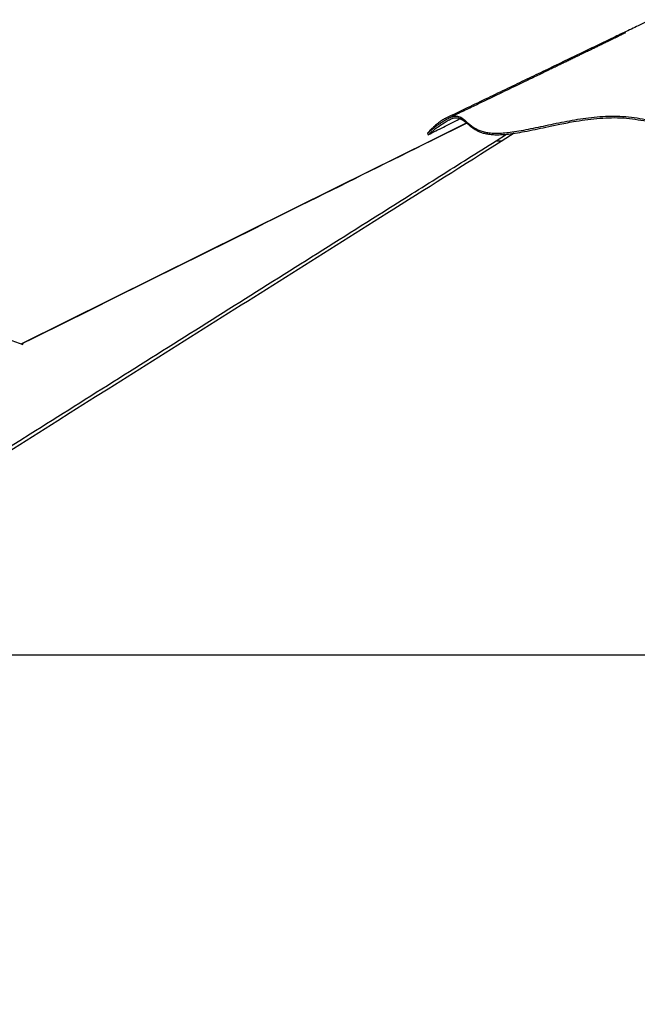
# Model space of a CAD drawing. Header units: millimetres. Extents: x 20 to 26059, y 28 to 17777.
# Tile 41 of 90: x 10827 to 12293, y 5940 to 8275. Entities that reach past the tile are written whole.
import ezdxf

# ---------------------------------------------------------------- set-up
doc = ezdxf.new("R2010")
doc.units = ezdxf.units.MM
doc.header["$LTSCALE"] = 2
doc.layers.add('COMPONENT_GEOMETRY', color=7, linetype='Continuous')
doc.styles.add('SLDTEXTSTYLE0', font='TXT', dxfattribs={"width": 0.75})
doc.dimstyles.new('SLDDIMSTYLE0', dxfattribs={"dimtxt": 150, "dimasz": 6.604, "dimexe": 0, "dimexo": 0.0625, "dimgap": 37.5, "dimtad": 0, "dimtih": 1, "dimtoh": 1, "dimdec": 0, "dimrnd": 1e-09, "dimzin": 12, "dimdsep": 46, "dimtxsty": 'SLDTEXTSTYLE0', "dimsah": 1, "dimcen": 0.09, "dimadec": 0, "dimazin": 3, "dimtfac": 1, "dimtdec": 0, "dimtofl": 0, "dimtmove": 0, "dimatfit": 3, "dimfxl": 1, "dimfrac": 2, "dimtolj": 1, "dimtzin": 12, "dimarcsym": 0})

# ---------------------------------------------------------------- blocks, each defined once
blk = doc.blocks.new('_D_3')
at = {"layer": 'COMPONENT_GEOMETRY', "color": 7}
for p, q in [((14292.5, 6769.1), (14292.5, 4771.6)), ((13992.4, 4741.1), (13946.7, 4741.1)), ((13946.7, 4741.1), (13946.7, 4503)), ((14592.6, 4741.1), (14638.3, 4741.1)), ((14638.3, 4741.1), (14638.3, 4503)), ((13946.7, 4503), (13992.4, 4503)), ((14638.3, 4503), (14592.6, 4503)), ((14292.5, 2281.1), (14292.5, 4278.6)), ((9299, 2281.1), (14298.9, 2281.1))]:
    blk.add_line(p, q, dxfattribs=at)
for points in [[(14292.5, 6769.1), (14291.5, 6762.5), (14293.6, 6762.5)], [(14292.5, 2281.1), (14293.6, 2287.7), (14291.5, 2287.7)]]:
    blk.add_solid(points, dxfattribs=at)
at = {"layer": 'COMPONENT_GEOMETRY', "color": 7, "char_height": 150, "attachment_point": 1, "style": 'SLDTEXTSTYLE0'}
for s, insert in [('7\'4.35"', (13992.4, 4696.3)), ('2244mm', (13883.4, 4471.9))]:
    blk.add_mtext(s, dxfattribs=dict(at, insert=insert))

msp = doc.modelspace()

# ---------------------------------------------------------------- linework, layer by layer
at = {"color": 7, "linetype": 'Continuous', "lineweight": 25}
for p, q in [((10835.39, 7503.66), (9379.55, 8039.03)), ((11888.22, 8029.84), (11803.06, 7987.62)), ((10035.96, 6769.07), (12489.23, 6769.07))]:
    msp.add_line(p, q, dxfattribs=at)
at = {"color": 8, "linetype": 'Continuous', "lineweight": 25}
for p, q in [((11888.52, 8029.58), (11803.84, 7987.57)), ((11957.82, 7987.57), (11982.87, 8003.31)), ((12000.61, 8005.49), (11972.29, 7987.57))]:
    msp.add_line(p, q, dxfattribs=at)
at = {"color": 7, "linetype": 'Continuous', "lineweight": 25, "flags": 128}
for points in [[(11803.06, 7987.62), (11577.42, 7875.74), (10830.45, 7505.48)], [(11794.73, 8005.35), (11795.65, 8003.54), (11796.56, 8001.74)]]:
    msp.add_lwpolyline(points, dxfattribs=at)
at = {"color": 7, "linetype": 'Continuous', "lineweight": 25}
for points, knots in [([(12324.81, 8274.78), (12316.36, 8270.71), (12296.96, 8261.38), (12265.82, 8246.41), (12230.93, 8229.66), (12194.26, 8212.04), (12155.8, 8193.57), (12115.59, 8174.26), (12073.62, 8154.1), (12029.91, 8133.11), (11984.48, 8111.29), (11937.34, 8088.64), (11888.51, 8065.19), (11855.42, 8049.29), (11838.59, 8041.21)], [0, 0, 0, 0, 0.0527881, 0.1212501, 0.1932332, 0.2687416, 0.3477787, 0.4303472, 0.516449, 0.6060854, 0.6992575, 0.7959664, 0.8962133, 1, 1, 1, 1]), ([(12265.17, 8243.74), (12265.18, 8243.74), (12265.18, 8243.75), (12264.75, 8243.54), (12264, 8243.17), (12262.28, 8242.33), (12259.48, 8240.95), (12255.73, 8239.1), (12251.75, 8237.15), (12247.96, 8235.3), (12243.5, 8233.11), (12238.46, 8230.65), (12232.34, 8227.67), (12226.03, 8224.6), (12219.71, 8221.53), (12214.03, 8218.77), (12208.13, 8215.9), (12201.15, 8212.52), (12193.09, 8208.61), (12184.97, 8204.69), (12177.82, 8201.23), (12171.44, 8198.14), (12165.26, 8195.15), (12158.46, 8191.87), (12150.97, 8188.25), (12142.58, 8184.2), (12133.49, 8179.82), (12123.99, 8175.23), (12113.88, 8170.36), (12103.23, 8165.23), (12092.01, 8159.82), (12080.67, 8154.36), (12068.81, 8148.65), (12055.75, 8142.36), (12040.81, 8135.17), (12023.71, 8126.94), (12004.47, 8117.68), (11983.08, 8107.4), (11959.56, 8096.08), (11933.9, 8083.74), (11906.11, 8070.39), (11876.21, 8056.02), (11855.58, 8046.1), (11844.91, 8040.98)], [0, 0, 0, 0, 0.0014095, 0.0039591, 0.006976, 0.0110247, 0.0183096, 0.0280554, 0.0378914, 0.0470768, 0.0556156, 0.0705436, 0.0844983, 0.1009606, 0.1167817, 0.1300755, 0.1431716, 0.1597558, 0.1798516, 0.2001321, 0.2169932, 0.2304395, 0.2453919, 0.2609016, 0.2785654, 0.2983826, 0.3202515, 0.3427873, 0.3655493, 0.3916907, 0.4181262, 0.4448564, 0.4718962, 0.5019645, 0.5370903, 0.5772721, 0.6225082, 0.6727969, 0.7281371, 0.7885277, 0.8539683, 0.9244588, 1, 1, 1, 1]), ([(11794.86, 8005.46), (11795.1, 8005.68), (11795.6, 8006.13), (11797.95, 8008.17), (11801.57, 8011.22), (11806.62, 8015.36), (11812.98, 8020.37), (11820.01, 8025.62), (11827.77, 8031.05), (11836.05, 8036.32), (11844.57, 8040.98), (11852.63, 8044.41), (11859.9, 8046.22), (11866.1, 8046.18), (11871.53, 8044.67), (11877.06, 8041.7), (11882.83, 8037.21), (11889.29, 8031.37), (11896.34, 8025.26), (11904.47, 8019.3), (11913.64, 8014.19), (11923.89, 8010.19), (11935.08, 8007.39), (11947.98, 8005.75), (11962.62, 8005.47), (11978.63, 8006.42), (11996.93, 8008.59), (12017.55, 8011.98), (12040.39, 8016.43), (12064.01, 8021.41), (12088.27, 8026.6), (12113.11, 8031.73), (12138.48, 8036.53), (12164.38, 8040.73), (12190.82, 8043.99), (12217.8, 8046.14), (12235.82, 8046.09), (12244.92, 8046.07)], [0, 0, 0, 0, 0.0195555, 0.0406285, 0.0616992, 0.087995, 0.1142377, 0.1403877, 0.1664272, 0.196024, 0.2254256, 0.2546161, 0.2835718, 0.3120991, 0.3400762, 0.3675112, 0.4047089, 0.440322, 0.4746335, 0.5078562, 0.5401549, 0.5664682, 0.5923009, 0.6177249, 0.6428366, 0.6677728, 0.692637, 0.7224428, 0.7522824, 0.7822137, 0.8122937, 0.8425923, 0.8731695, 0.9041056, 0.9354865, 0.9674129, 1, 1, 1, 1]), ([(11838.6, 8041.11), (11838.06, 8040.88), (11834.79, 8039.51), (11828.96, 8035.83), (11821.35, 8030.51), (11814.33, 8024.75), (11808.05, 8019.08), (11802.73, 8013.87), (11798.53, 8009.5), (11796.05, 8006.79), (11794.88, 8005.5), (11794.86, 8005.48), (11794.86, 8005.47)], [0, 0, 0, 0, 0.0242887, 0.14746293, 0.27021789, 0.39239072, 0.51380451, 0.63427841, 0.75364217, 0.87171004, 0.95354685, 1, 1, 1, 1]), ([(11796.71, 8001.93), (11796.71, 8001.93), (11796.71, 8001.93), (11797.93, 8003.03), (11800.15, 8004.94), (11803, 8007.34), (11806.27, 8010.04), (11811.43, 8014.2), (11820.54, 8021.23), (11832.55, 8029.61), (11844.52, 8036.53), (11852.47, 8040.07), (11858.26, 8041.79), (11863.55, 8042.69), (11869.31, 8042.3), (11875.93, 8039.74), (11882.13, 8035.29), (11888.42, 8029.68), (11894.7, 8024.04), (11901.58, 8018.52), (11908.98, 8013.7), (11916.75, 8009.77), (11924.96, 8006.65), (11934.53, 8004.14), (11945.55, 8002.47), (11958.08, 8001.82), (11971.97, 8002.21), (11987.09, 8003.56), (12004.77, 8005.96), (12025.76, 8009.62), (12050.13, 8014.54), (12076.79, 8020.24), (12107.19, 8026.68), (12138.12, 8032.68), (12168.82, 8037.56), (12196.72, 8040.85), (12225.02, 8042.64), (12253.32, 8042.49), (12281.11, 8039.96), (12308.01, 8035.67), (12333.7, 8030.36), (12358.57, 8024.57), (12382.26, 8018.87), (12405.46, 8013.55), (12427.76, 8009.01), (12450.17, 8005.34), (12471.99, 8002.91), (12493.64, 8001.85), (12514.88, 8002.15), (12536.19, 8003.35), (12559.18, 8005.53), (12580.25, 8008.29), (12599.44, 8011.21), (12620.45, 8014.65), (12648.26, 8019.5), (12679.52, 8024.74), (12708.52, 8028.73), (12733.53, 8031.24), (12756.87, 8032.52), (12779.56, 8032.58), (12802.55, 8031.63), (12826.73, 8029.69), (12853.06, 8026.7), (12879.59, 8022.99), (12906.2, 8018.81), (12930.58, 8014.79), (12953.38, 8011.07), (12973.86, 8007.94), (12993.33, 8005.32), (13011.7, 8003.34), (13029.43, 8002.14), (13046.06, 8001.86), (13062.1, 8003.18), (13077.46, 8006.12), (13091.99, 8010.48), (13104.99, 8015.6), (13116.7, 8020.97), (13127.21, 8026.15), (13137.04, 8031), (13146.4, 8035.28), (13155.6, 8038.83), (13164.79, 8041.38), (13174.08, 8042.67), (13183.61, 8042.46), (13193.23, 8040.95), (13202.81, 8038.34), (13212.21, 8034.84), (13221.31, 8030.66), (13229.97, 8026.03), (13238.11, 8021.15), (13245.54, 8016.23), (13251.79, 8011.77), (13256.74, 8008.01), (13260.35, 8005.13), (13262.77, 8003.12), (13264.01, 8002.04), (13263.9, 8002.14), (13263.89, 8002.15)], [0, 0, 0, 0, 0.0013496, 0.0095556, 0.0169959, 0.0229962, 0.0296148, 0.0362341, 0.0495306, 0.0701219, 0.0834438, 0.0962141, 0.1026365, 0.1090585, 0.1214204, 0.1338499, 0.1497459, 0.1627031, 0.174676, 0.186663, 0.1976775, 0.2061185, 0.214592, 0.2231247, 0.2317248, 0.2402034, 0.2487684, 0.257429, 0.266155, 0.2773646, 0.2896935, 0.3020808, 0.3155531, 0.332317, 0.3446753, 0.357375, 0.3701062, 0.3829539, 0.395881, 0.4085971, 0.4208501, 0.4323951, 0.4439473, 0.4542263, 0.4645327, 0.4741744, 0.4838879, 0.492799, 0.5018058, 0.510914, 0.5200876, 0.5316424, 0.5388013, 0.5459608, 0.5603335, 0.5774438, 0.5900591, 0.6013021, 0.6125647, 0.6224987, 0.6324537, 0.6439106, 0.6553797, 0.668311, 0.6802394, 0.6921786, 0.7024693, 0.712784, 0.7220834, 0.731787, 0.7415533, 0.7514177, 0.7613733, 0.7725065, 0.783955, 0.795455, 0.8061422, 0.8168421, 0.8270146, 0.8371939, 0.8473853, 0.8575933, 0.8677962, 0.8780345, 0.8883525, 0.8986928, 0.9091132, 0.9195438, 0.9300249, 0.9405135, 0.9512596, 0.9620232, 0.9713134, 0.9806314, 0.9890396, 0.9987399, 1, 1, 1, 1]), ([(11796.72, 8001.9), (11808.72, 8007.98), (11833.07, 8020.32), (11858.5, 8033.21), (11871.93, 8040.02), (11873.01, 8040.56)], [0, 0, 0, 0, 0.47173002, 0.95775532, 1, 1, 1, 1]), ([(11887.95, 8029.7), (11887.16, 8030.3), (11883.85, 8032.76), (11878.59, 8036.51), (11874.02, 8038.81), (11871.77, 8039.94)], [0, 0, 0, 0, 0.13779347, 0.57498495, 1, 1, 1, 1]), ([(12244.92, 8046.07), (12254.05, 8045.63), (12272.27, 8044.74), (12298.95, 8040.91), (12325.2, 8035.91), (12351.22, 8030.01), (12375.82, 8024.1), (12399.21, 8018.63), (12421.46, 8013.89), (12442.24, 8010.21), (12461.45, 8007.67), (12478.92, 8006.13), (12496.6, 8005.52), (12516.38, 8005.85), (12538.18, 8007.12), (12561.71, 8009.49), (12584.89, 8012.59), (12607.73, 8016.17), (12630.28, 8020.01), (12654.13, 8024.14), (12679.37, 8028.3), (12706.18, 8032.09), (12733.29, 8034.91), (12760.85, 8036.38), (12788.3, 8036.1), (12815.35, 8034.47), (12841.82, 8031.85), (12868.18, 8028.45), (12894.34, 8024.53), (12920.18, 8020.35), (12945.58, 8016.16), (12970.37, 8012.25), (12993.42, 8009.06), (13014.53, 8006.82), (13033.5, 8005.64), (13050.88, 8005.62), (13066.76, 8007.38), (13081.26, 8010.52), (13094.56, 8014.72), (13106.83, 8019.62), (13118.25, 8024.89), (13129.74, 8030.56), (13141.39, 8036.28), (13153.38, 8041.41), (13165.33, 8045.07), (13177.49, 8046.64), (13190.16, 8045.66), (13202.95, 8042.6), (13215.59, 8037.84), (13227.59, 8031.98), (13237.84, 8026.01), (13246.31, 8020.48), (13253.08, 8015.67), (13258.65, 8011.46), (13262.5, 8008.36), (13264.67, 8006.55), (13265.63, 8005.71), (13265.58, 8005.76), (13265.57, 8005.76)], [0, 0, 0, 0, 0.0201567, 0.0402122, 0.0601573, 0.0799949, 0.0997246, 0.1160823, 0.1323596, 0.1485518, 0.1606449, 0.1726901, 0.1847127, 0.1968725, 0.213201, 0.229609, 0.2461, 0.262668, 0.2793211, 0.2960573, 0.3162406, 0.3365382, 0.3569544, 0.3774903, 0.3980904, 0.417394, 0.4366971, 0.4559946, 0.4752838, 0.4945586, 0.5138184, 0.5330556, 0.5522635, 0.5693096, 0.5863264, 0.6031374, 0.6198592, 0.6367202, 0.6537202, 0.6708468, 0.6881063, 0.7054918, 0.7265101, 0.7476947, 0.7690507, 0.7905656, 0.8120396, 0.8344975, 0.8569939, 0.8795069, 0.9020032, 0.919642, 0.9372311, 0.9547473, 0.9721706, 0.9853008, 0.998364, 1, 1, 1, 1]), ([(11972.29, 7987.57), (11881.04, 7930.01), (11629.85, 7771.57), (11057.82, 7411.68), (10503.57, 7063.1), (10109.5, 6815.31), (10035.96, 6769.07)], [0, 0, 0, 0, 0.1416012, 0.3897718, 0.8861157, 1, 1, 1, 1]), ([(11957.82, 7987.57), (11958.39, 7987.57), (11959.54, 7987.57), (11962.1, 7987.57), (11965.32, 7987.57), (11968.78, 7987.57), (11971.25, 7987.57), (11972.29, 7987.57)], [0, 0, 0, 0, 0.2078566, 0.4209573, 0.6290876, 0.8441566, 1, 1, 1, 1])]:
    msp.add_open_spline(points, degree=3, knots=knots, dxfattribs=at)
at = {"color": 8, "linetype": 'Continuous', "lineweight": 25}
for points, knots in [([(10076.32, 6804.74), (10334.91, 6967.3), (10733.18, 7217.67), (11271.23, 7555.92), (11595.23, 7759.61), (11824.11, 7903.51), (11913.25, 7959.55), (11957.82, 7987.57)], [0, 0, 0, 0, 0.4124692, 0.635269, 0.8580688, 0.9290344, 1, 1, 1, 1]), ([(11803.84, 7987.57), (11707.01, 7939.55), (11388.21, 7781.46), (11063.94, 7620.71), (10836.49, 7507.97), (10831.03, 7505.26)], [0, 0, 0, 0, 0.2986058, 0.9831824, 1, 1, 1, 1]), ([(11803.09, 7987.57), (11803.07, 7987.57), (11803.02, 7987.57), (11803.53, 7987.57), (11803.84, 7987.57)], [0, 0, 0, 0, 0.3940749, 1, 1, 1, 1])]:
    msp.add_open_spline(points, degree=3, knots=knots, dxfattribs=at)

# ---------------------------------------------------------------- dimensions: what is measured, and where the dimension line sits
at = {"layer": 'COMPONENT_GEOMETRY', "color": 7}
dim = msp.add_linear_dim(base=(14292.54, 2281.06), p1=(15999.75, 6769.07), p2=(9296.46, 2281.06), angle=90, dimstyle='SLDDIMSTYLE0', dxfattribs=at)
dim.commit()
dim.dimension.update_dxf_attribs({"geometry": '_D_3', "text_midpoint": (14292.54, 4525.06), "dimtype": 160})

doc.saveas('drawing.dxf')
